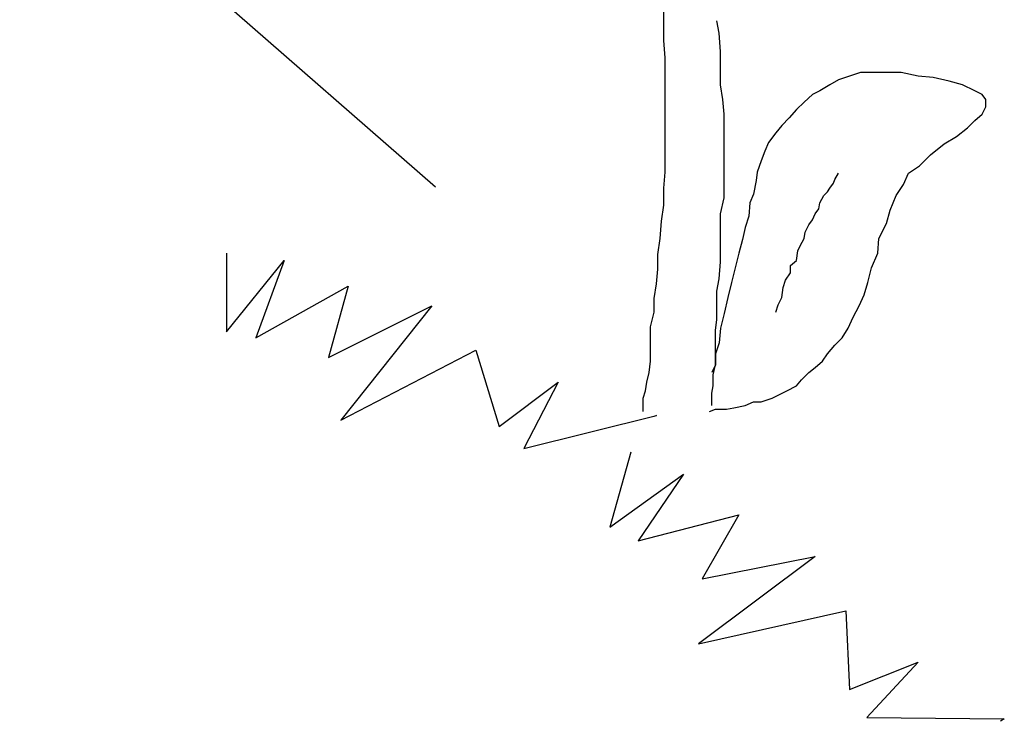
# Model space of a CAD drawing. Extents: x 3408772 to 3410442, y 5787844 to 5790056.
# Tile 50 of 80: x 3409842.98 to 3409845.72, y 5788879.51 to 5788881.46. Entities that reach past the tile are written whole.
import ezdxf

# ---------------------------------------------------------------- set-up
doc = ezdxf.new("R2010")
doc.units = 0
doc.header["$MEASUREMENT"] = 0
doc.linetypes.add('LINIENART0', pattern=[0])
doc.layers.add('Schnitt_Ablauf_Mulde', color=7, linetype='Continuous')

msp = doc.modelspace()

# ---------------------------------------------------------------- linework, layer by layer
at = {"layer": 'Schnitt_Ablauf_Mulde', "color": 144, "linetype": 'LINIENART0'}
msp.add_line((3409842.11138, 5788882.76434), (3409844.13944, 5788880.99278), dxfattribs=at)
msp.add_line((3409842.11138, 5788882.76434), (3409844.13944, 5788880.99278), dxfattribs=at)
at = {"layer": 'Schnitt_Ablauf_Mulde', "color": 17, "linetype": 'LINIENART0'}
for p, q in [((3409844.77556, 5788881.45106), (3409844.77556, 5788881.50236)), ((3409844.77556, 5788881.45106), (3409844.77556, 5788881.50236)), ((3409844.77556, 5788881.39976), (3409844.77556, 5788881.45106)), ((3409844.77556, 5788881.39976), (3409844.77556, 5788881.45106)), ((3409844.92946, 5788881.42028), (3409844.92262, 5788881.45448)), ((3409844.92946, 5788881.42028), (3409844.92262, 5788881.45448)), ((3409844.93288, 5788881.36898), (3409844.92946, 5788881.42028)), ((3409844.93288, 5788881.36898), (3409844.92946, 5788881.42028)), ((3409844.77898, 5788881.35188), (3409844.77556, 5788881.39976)), ((3409844.77898, 5788881.35188), (3409844.77556, 5788881.39976)), ((3409844.77898, 5788881.30742), (3409844.77898, 5788881.35188)), ((3409844.77898, 5788881.30742), (3409844.77898, 5788881.35188)), ((3409844.93288, 5788881.32794), (3409844.93288, 5788881.36898)), ((3409844.93288, 5788881.32794), (3409844.93288, 5788881.36898)), ((3409844.93288, 5788881.27664), (3409844.93288, 5788881.32794)), ((3409844.93288, 5788881.27664), (3409844.93288, 5788881.32794)), ((3409844.77898, 5788881.25954), (3409844.77898, 5788881.30742)), ((3409844.77898, 5788881.25954), (3409844.77898, 5788881.30742)), ((3409845.29198, 5788881.30058), (3409845.2612, 5788881.29032)), ((3409845.29198, 5788881.30058), (3409845.2612, 5788881.29032)), ((3409845.32276, 5788881.31084), (3409845.29198, 5788881.30058)), ((3409845.32276, 5788881.31084), (3409845.29198, 5788881.30058)), ((3409845.35354, 5788881.31084), (3409845.32276, 5788881.31084)), ((3409845.35354, 5788881.31084), (3409845.32276, 5788881.31084)), ((3409845.39458, 5788881.31084), (3409845.35354, 5788881.31084)), ((3409845.39458, 5788881.31084), (3409845.35354, 5788881.31084)), ((3409845.43562, 5788881.31084), (3409845.39458, 5788881.31084)), ((3409845.43562, 5788881.31084), (3409845.39458, 5788881.31084)), ((3409845.4835, 5788881.30058), (3409845.43562, 5788881.31084)), ((3409845.4835, 5788881.30058), (3409845.43562, 5788881.31084)), ((3409845.52454, 5788881.29716), (3409845.4835, 5788881.30058)), ((3409845.52454, 5788881.29716), (3409845.4835, 5788881.30058)), ((3409845.569, 5788881.2869), (3409845.52454, 5788881.29716)), ((3409845.569, 5788881.2869), (3409845.52454, 5788881.29716)), ((3409844.93972, 5788881.2356), (3409844.93288, 5788881.27664)), ((3409844.93972, 5788881.2356), (3409844.93288, 5788881.27664)), ((3409845.23726, 5788881.27664), (3409845.2099, 5788881.25954)), ((3409845.23726, 5788881.27664), (3409845.2099, 5788881.25954)), ((3409845.2612, 5788881.29032), (3409845.23726, 5788881.27664)), ((3409845.2612, 5788881.29032), (3409845.23726, 5788881.27664)), ((3409845.60662, 5788881.27664), (3409845.569, 5788881.2869)), ((3409845.60662, 5788881.27664), (3409845.569, 5788881.2869)), ((3409845.64082, 5788881.25954), (3409845.60662, 5788881.27664)), ((3409845.64082, 5788881.25954), (3409845.60662, 5788881.27664)), ((3409844.77898, 5788881.21508), (3409844.77898, 5788881.25954)), ((3409844.77898, 5788881.21508), (3409844.77898, 5788881.25954)), ((3409845.18938, 5788881.24928), (3409845.16544, 5788881.22876)), ((3409845.18938, 5788881.24928), (3409845.16544, 5788881.22876)), ((3409845.2099, 5788881.25954), (3409845.18938, 5788881.24928)), ((3409845.2099, 5788881.25954), (3409845.18938, 5788881.24928)), ((3409845.66134, 5788881.24928), (3409845.64082, 5788881.25954)), ((3409845.66134, 5788881.24928), (3409845.64082, 5788881.25954)), ((3409845.6716, 5788881.2356), (3409845.66134, 5788881.24928)), ((3409845.6716, 5788881.2356), (3409845.66134, 5788881.24928)), ((3409844.77898, 5788881.17404), (3409844.77898, 5788881.21508)), ((3409844.77898, 5788881.17404), (3409844.77898, 5788881.21508)), ((3409844.94314, 5788881.19456), (3409844.93972, 5788881.2356)), ((3409844.94314, 5788881.19456), (3409844.93972, 5788881.2356)), ((3409845.16544, 5788881.22876), (3409845.14492, 5788881.20824)), ((3409845.16544, 5788881.22876), (3409845.14492, 5788881.20824)), ((3409845.66134, 5788881.19456), (3409845.6716, 5788881.21508)), ((3409845.66134, 5788881.19456), (3409845.6716, 5788881.21508)), ((3409845.6716, 5788881.21508), (3409845.6716, 5788881.2356)), ((3409845.6716, 5788881.21508), (3409845.6716, 5788881.2356)), ((3409844.94314, 5788881.14668), (3409844.94314, 5788881.19456)), ((3409844.94314, 5788881.14668), (3409844.94314, 5788881.19456)), ((3409845.14492, 5788881.20824), (3409845.1244, 5788881.1843)), ((3409845.14492, 5788881.20824), (3409845.1244, 5788881.1843)), ((3409845.64082, 5788881.17746), (3409845.66134, 5788881.19456)), ((3409845.64082, 5788881.17746), (3409845.66134, 5788881.19456)), ((3409844.77898, 5788881.133), (3409844.77898, 5788881.17404)), ((3409844.77898, 5788881.133), (3409844.77898, 5788881.17404)), ((3409845.10388, 5788881.16378), (3409845.08678, 5788881.14326)), ((3409845.10388, 5788881.16378), (3409845.08678, 5788881.14326)), ((3409845.1244, 5788881.1843), (3409845.10388, 5788881.16378)), ((3409845.1244, 5788881.1843), (3409845.10388, 5788881.16378)), ((3409845.6203, 5788881.15694), (3409845.64082, 5788881.17746)), ((3409845.6203, 5788881.15694), (3409845.64082, 5788881.17746)), ((3409844.77898, 5788881.0817), (3409844.77898, 5788881.133)), ((3409844.77898, 5788881.0817), (3409844.77898, 5788881.133)), ((3409844.94314, 5788881.10222), (3409844.94314, 5788881.14668)), ((3409844.94314, 5788881.10222), (3409844.94314, 5788881.14668)), ((3409845.08678, 5788881.14326), (3409845.06626, 5788881.1159)), ((3409845.08678, 5788881.14326), (3409845.06626, 5788881.1159)), ((3409845.55532, 5788881.11248), (3409845.58952, 5788881.133)), ((3409845.55532, 5788881.11248), (3409845.58952, 5788881.133)), ((3409845.58952, 5788881.133), (3409845.6203, 5788881.15694)), ((3409845.58952, 5788881.133), (3409845.6203, 5788881.15694)), ((3409845.06626, 5788881.1159), (3409845.056, 5788881.09196)), ((3409845.06626, 5788881.1159), (3409845.056, 5788881.09196)), ((3409845.5177, 5788881.0817), (3409845.55532, 5788881.11248)), ((3409845.5177, 5788881.0817), (3409845.55532, 5788881.11248)), ((3409844.77898, 5788881.03382), (3409844.77898, 5788881.0817)), ((3409844.77898, 5788881.03382), (3409844.77898, 5788881.0817)), ((3409844.94314, 5788881.05092), (3409844.94314, 5788881.10222)), ((3409844.94314, 5788881.05092), (3409844.94314, 5788881.10222)), ((3409845.056, 5788881.09196), (3409845.04574, 5788881.0646)), ((3409845.056, 5788881.09196), (3409845.04574, 5788881.0646)), ((3409845.48692, 5788881.05092), (3409845.5177, 5788881.0817)), ((3409845.48692, 5788881.05092), (3409845.5177, 5788881.0817)), ((3409844.94314, 5788881.00988), (3409844.94314, 5788881.05092)), ((3409844.94314, 5788881.00988), (3409844.94314, 5788881.05092)), ((3409845.04574, 5788881.0646), (3409845.03548, 5788881.03382)), ((3409845.04574, 5788881.0646), (3409845.03548, 5788881.03382)), ((3409845.45614, 5788881.0304), (3409845.48692, 5788881.05092)), ((3409845.45614, 5788881.0304), (3409845.48692, 5788881.05092)), ((3409844.77556, 5788880.98936), (3409844.77898, 5788881.03382)), ((3409844.77556, 5788880.98936), (3409844.77898, 5788881.03382)), ((3409845.03548, 5788881.03382), (3409845.03206, 5788881.00988)), ((3409845.03548, 5788881.03382), (3409845.03206, 5788881.00988)), ((3409845.25094, 5788881.0133), (3409845.2612, 5788881.0304)), ((3409845.25094, 5788881.0133), (3409845.2612, 5788881.0304)), ((3409845.44246, 5788880.99962), (3409845.45614, 5788881.0304)), ((3409845.44246, 5788880.99962), (3409845.45614, 5788881.0304)), ((3409844.94314, 5788880.962), (3409844.94314, 5788881.00988)), ((3409844.94314, 5788880.962), (3409844.94314, 5788881.00988)), ((3409845.03206, 5788881.00988), (3409845.02522, 5788880.97226)), ((3409845.03206, 5788881.00988), (3409845.02522, 5788880.97226)), ((3409845.23726, 5788880.98936), (3409845.24752, 5788881.00304)), ((3409845.23726, 5788880.98936), (3409845.24752, 5788881.00304)), ((3409845.24752, 5788881.00304), (3409845.25094, 5788881.0133)), ((3409845.24752, 5788881.00304), (3409845.25094, 5788881.0133)), ((3409845.42194, 5788880.96884), (3409845.44246, 5788880.99962)), ((3409845.42194, 5788880.96884), (3409845.44246, 5788880.99962)), ((3409844.77556, 5788880.94148), (3409844.77556, 5788880.98936)), ((3409844.77556, 5788880.94148), (3409844.77556, 5788880.98936)), ((3409845.02522, 5788880.97226), (3409845.01496, 5788880.94832)), ((3409845.02522, 5788880.97226), (3409845.01496, 5788880.94832)), ((3409845.2099, 5788880.94832), (3409845.22016, 5788880.96884)), ((3409845.2099, 5788880.94832), (3409845.22016, 5788880.96884)), ((3409845.22016, 5788880.96884), (3409845.23042, 5788880.9791)), ((3409845.22016, 5788880.96884), (3409845.23042, 5788880.9791)), ((3409845.23042, 5788880.9791), (3409845.23726, 5788880.98936)), ((3409845.23042, 5788880.9791), (3409845.23726, 5788880.98936)), ((3409845.40484, 5788880.9278), (3409845.42194, 5788880.96884)), ((3409845.40484, 5788880.9278), (3409845.42194, 5788880.96884)), ((3409844.76872, 5788880.89702), (3409844.77556, 5788880.94148)), ((3409844.76872, 5788880.89702), (3409844.77556, 5788880.94148)), ((3409844.93288, 5788880.91754), (3409844.94314, 5788880.962)), ((3409844.93288, 5788880.91754), (3409844.94314, 5788880.962)), ((3409845.01496, 5788880.94832), (3409845.01154, 5788880.9107)), ((3409845.01496, 5788880.94832), (3409845.01154, 5788880.9107)), ((3409845.20648, 5788880.93122), (3409845.2099, 5788880.94832)), ((3409845.20648, 5788880.93122), (3409845.2099, 5788880.94832)), ((3409844.93288, 5788880.86624), (3409844.93288, 5788880.91754)), ((3409844.93288, 5788880.86624), (3409844.93288, 5788880.91754)), ((3409845.01154, 5788880.9107), (3409845.00128, 5788880.87992)), ((3409845.01154, 5788880.9107), (3409845.00128, 5788880.87992)), ((3409845.18938, 5788880.90044), (3409845.19622, 5788880.91754)), ((3409845.18938, 5788880.90044), (3409845.19622, 5788880.91754)), ((3409845.19622, 5788880.91754), (3409845.20648, 5788880.93122)), ((3409845.19622, 5788880.91754), (3409845.20648, 5788880.93122)), ((3409845.39458, 5788880.89018), (3409845.40484, 5788880.9278)), ((3409845.39458, 5788880.89018), (3409845.40484, 5788880.9278)), ((3409844.7653, 5788880.84914), (3409844.76872, 5788880.89702)), ((3409844.7653, 5788880.84914), (3409844.76872, 5788880.89702)), ((3409845.16886, 5788880.86624), (3409845.17912, 5788880.88676)), ((3409845.16886, 5788880.86624), (3409845.17912, 5788880.88676)), ((3409845.17912, 5788880.88676), (3409845.18938, 5788880.90044)), ((3409845.17912, 5788880.88676), (3409845.18938, 5788880.90044)), ((3409845.37406, 5788880.84914), (3409845.39458, 5788880.89018)), ((3409845.37406, 5788880.84914), (3409845.39458, 5788880.89018)), ((3409844.93288, 5788880.8252), (3409844.93288, 5788880.86624)), ((3409844.93288, 5788880.8252), (3409844.93288, 5788880.86624)), ((3409845.00128, 5788880.87992), (3409844.99444, 5788880.84572)), ((3409845.00128, 5788880.87992), (3409844.99444, 5788880.84572)), ((3409845.16544, 5788880.84914), (3409845.16886, 5788880.86624)), ((3409845.16544, 5788880.84914), (3409845.16886, 5788880.86624)), ((3409844.75846, 5788880.80468), (3409844.7653, 5788880.84914)), ((3409844.75846, 5788880.80468), (3409844.7653, 5788880.84914)), ((3409844.99444, 5788880.84572), (3409844.98418, 5788880.8081)), ((3409844.99444, 5788880.84572), (3409844.98418, 5788880.8081)), ((3409845.14834, 5788880.81494), (3409845.15518, 5788880.82862)), ((3409845.14834, 5788880.81494), (3409845.15518, 5788880.82862)), ((3409845.15518, 5788880.82862), (3409845.16544, 5788880.84914)), ((3409845.15518, 5788880.82862), (3409845.16544, 5788880.84914)), ((3409845.37064, 5788880.8081), (3409845.37406, 5788880.84914)), ((3409845.37064, 5788880.8081), (3409845.37406, 5788880.84914)), ((3409843.55804, 5788880.8081), (3409843.55804, 5788880.58922)), ((3409843.55804, 5788880.8081), (3409843.55804, 5788880.58922)), ((3409844.75846, 5788880.76364), (3409844.75846, 5788880.80468)), ((3409844.75846, 5788880.76364), (3409844.75846, 5788880.80468)), ((3409844.93288, 5788880.78416), (3409844.93288, 5788880.8252)), ((3409844.93288, 5788880.78416), (3409844.93288, 5788880.8252)), ((3409844.98418, 5788880.8081), (3409844.97392, 5788880.76706)), ((3409844.98418, 5788880.8081), (3409844.97392, 5788880.76706)), ((3409845.14492, 5788880.78758), (3409845.14834, 5788880.81494)), ((3409845.14492, 5788880.78758), (3409845.14834, 5788880.81494)), ((3409845.35354, 5788880.76706), (3409845.37064, 5788880.8081)), ((3409845.35354, 5788880.76706), (3409845.37064, 5788880.8081)), ((3409843.55804, 5788880.58922), (3409843.71878, 5788880.78758)), ((3409843.55804, 5788880.58922), (3409843.71878, 5788880.78758)), ((3409843.71878, 5788880.78758), (3409843.64012, 5788880.57212)), ((3409843.71878, 5788880.78758), (3409843.64012, 5788880.57212)), ((3409844.92946, 5788880.73628), (3409844.93288, 5788880.78416)), ((3409844.92946, 5788880.73628), (3409844.93288, 5788880.78416)), ((3409845.12782, 5788880.7739), (3409845.14492, 5788880.78758)), ((3409845.12782, 5788880.7739), (3409845.14492, 5788880.78758)), ((3409845.12782, 5788880.75338), (3409845.12782, 5788880.7739)), ((3409845.12782, 5788880.75338), (3409845.12782, 5788880.7739)), ((3409844.75504, 5788880.7226), (3409844.75846, 5788880.76364)), ((3409844.75504, 5788880.7226), (3409844.75846, 5788880.76364)), ((3409844.97392, 5788880.76706), (3409844.96366, 5788880.72602)), ((3409844.97392, 5788880.76706), (3409844.96366, 5788880.72602)), ((3409845.11414, 5788880.73286), (3409845.12782, 5788880.75338)), ((3409845.11414, 5788880.73286), (3409845.12782, 5788880.75338)), ((3409845.34328, 5788880.72602), (3409845.35354, 5788880.76706)), ((3409845.34328, 5788880.72602), (3409845.35354, 5788880.76706)), ((3409844.7482, 5788880.68156), (3409844.75504, 5788880.7226)), ((3409844.7482, 5788880.68156), (3409844.75504, 5788880.7226)), ((3409844.92262, 5788880.70208), (3409844.92946, 5788880.73628)), ((3409844.92262, 5788880.70208), (3409844.92946, 5788880.73628)), ((3409844.96366, 5788880.72602), (3409844.9534, 5788880.68498)), ((3409844.96366, 5788880.72602), (3409844.9534, 5788880.68498)), ((3409845.1073, 5788880.71234), (3409845.11414, 5788880.73286)), ((3409845.1073, 5788880.71234), (3409845.11414, 5788880.73286)), ((3409845.33302, 5788880.69182), (3409845.34328, 5788880.72602)), ((3409845.33302, 5788880.69182), (3409845.34328, 5788880.72602)), ((3409843.64012, 5788880.57212), (3409843.89662, 5788880.71576)), ((3409843.64012, 5788880.57212), (3409843.89662, 5788880.71576)), ((3409843.89662, 5788880.71576), (3409843.8419, 5788880.5174)), ((3409843.89662, 5788880.71576), (3409843.8419, 5788880.5174)), ((3409844.92262, 5788880.66104), (3409844.92262, 5788880.70208)), ((3409844.92262, 5788880.66104), (3409844.92262, 5788880.70208)), ((3409845.10388, 5788880.68498), (3409845.1073, 5788880.71234)), ((3409845.10388, 5788880.68498), (3409845.1073, 5788880.71234)), ((3409845.31934, 5788880.66104), (3409845.33302, 5788880.69182)), ((3409845.31934, 5788880.66104), (3409845.33302, 5788880.69182)), ((3409844.7482, 5788880.64394), (3409844.7482, 5788880.68156)), ((3409844.7482, 5788880.64394), (3409844.7482, 5788880.68156)), ((3409844.9534, 5788880.68498), (3409844.94314, 5788880.64052)), ((3409844.9534, 5788880.68498), (3409844.94314, 5788880.64052)), ((3409845.08678, 5788880.64394), (3409845.09362, 5788880.66446)), ((3409845.08678, 5788880.64394), (3409845.09362, 5788880.66446)), ((3409845.09362, 5788880.66446), (3409845.10388, 5788880.68498)), ((3409845.09362, 5788880.66446), (3409845.10388, 5788880.68498)), ((3409843.8419, 5788880.5174), (3409844.12918, 5788880.66104)), ((3409843.8419, 5788880.5174), (3409844.12918, 5788880.66104)), ((3409844.12918, 5788880.66104), (3409843.8761, 5788880.34298)), ((3409844.12918, 5788880.66104), (3409843.8761, 5788880.34298)), ((3409844.73794, 5788880.6029), (3409844.7482, 5788880.64394)), ((3409844.73794, 5788880.6029), (3409844.7482, 5788880.64394)), ((3409844.92262, 5788880.62342), (3409844.92262, 5788880.66104)), ((3409844.92262, 5788880.62342), (3409844.92262, 5788880.66104)), ((3409844.94314, 5788880.64052), (3409844.93288, 5788880.59948)), ((3409844.94314, 5788880.64052), (3409844.93288, 5788880.59948)), ((3409845.30224, 5788880.63026), (3409845.31934, 5788880.66104)), ((3409845.30224, 5788880.63026), (3409845.31934, 5788880.66104)), ((3409844.9192, 5788880.59264), (3409844.92262, 5788880.62342)), ((3409844.9192, 5788880.59264), (3409844.92262, 5788880.62342)), ((3409845.28856, 5788880.59948), (3409845.30224, 5788880.63026)), ((3409845.28856, 5788880.59948), (3409845.30224, 5788880.63026)), ((3409844.73794, 5788880.57212), (3409844.73794, 5788880.6029)), ((3409844.73794, 5788880.57212), (3409844.73794, 5788880.6029)), ((3409844.9192, 5788880.55844), (3409844.9192, 5788880.59264)), ((3409844.9192, 5788880.55844), (3409844.9192, 5788880.59264)), ((3409844.93288, 5788880.59948), (3409844.92946, 5788880.55844)), ((3409844.93288, 5788880.59948), (3409844.92946, 5788880.55844)), ((3409845.27146, 5788880.57212), (3409845.28856, 5788880.59948)), ((3409845.27146, 5788880.57212), (3409845.28856, 5788880.59948)), ((3409844.73794, 5788880.53792), (3409844.73794, 5788880.57212)), ((3409844.73794, 5788880.53792), (3409844.73794, 5788880.57212)), ((3409844.9192, 5788880.52766), (3409844.9192, 5788880.55844)), ((3409844.92946, 5788880.55844), (3409844.9192, 5788880.52766)), ((3409844.9192, 5788880.52766), (3409844.9192, 5788880.55844)), ((3409844.92946, 5788880.55844), (3409844.9192, 5788880.52766)), ((3409845.25094, 5788880.5516), (3409845.27146, 5788880.57212)), ((3409845.25094, 5788880.5516), (3409845.27146, 5788880.57212)), ((3409843.8761, 5788880.34298), (3409844.2523, 5788880.53792)), ((3409843.8761, 5788880.34298), (3409844.2523, 5788880.53792)), ((3409844.2523, 5788880.53792), (3409844.31728, 5788880.32588)), ((3409844.2523, 5788880.53792), (3409844.31728, 5788880.32588)), ((3409844.73794, 5788880.50714), (3409844.73794, 5788880.53792)), ((3409844.73794, 5788880.50714), (3409844.73794, 5788880.53792)), ((3409844.9192, 5788880.49688), (3409844.9192, 5788880.52766)), ((3409844.9192, 5788880.52766), (3409844.9192, 5788880.49688)), ((3409844.9192, 5788880.49688), (3409844.9192, 5788880.52766)), ((3409844.9192, 5788880.52766), (3409844.9192, 5788880.49688)), ((3409845.21674, 5788880.50714), (3409845.23042, 5788880.52766)), ((3409845.21674, 5788880.50714), (3409845.23042, 5788880.52766)), ((3409845.23042, 5788880.52766), (3409845.25094, 5788880.5516)), ((3409845.23042, 5788880.52766), (3409845.25094, 5788880.5516)), ((3409844.73452, 5788880.47636), (3409844.73794, 5788880.50714)), ((3409844.73452, 5788880.47636), (3409844.73794, 5788880.50714)), ((3409845.19622, 5788880.49004), (3409845.21674, 5788880.50714)), ((3409845.19622, 5788880.49004), (3409845.21674, 5788880.50714)), ((3409844.72768, 5788880.449), (3409844.73452, 5788880.47636)), ((3409844.72768, 5788880.449), (3409844.73452, 5788880.47636)), ((3409844.9192, 5788880.49688), (3409844.90894, 5788880.47636)), ((3409844.9192, 5788880.49688), (3409844.90894, 5788880.47636)), ((3409844.91236, 5788880.46952), (3409844.9192, 5788880.49688)), ((3409844.91236, 5788880.46952), (3409844.9192, 5788880.49688)), ((3409845.1586, 5788880.45584), (3409845.17912, 5788880.47636)), ((3409845.1586, 5788880.45584), (3409845.17912, 5788880.47636)), ((3409845.17912, 5788880.47636), (3409845.19622, 5788880.49004)), ((3409845.17912, 5788880.47636), (3409845.19622, 5788880.49004)), ((3409844.31728, 5788880.32588), (3409844.48144, 5788880.449)), ((3409844.31728, 5788880.32588), (3409844.48144, 5788880.449)), ((3409844.48144, 5788880.449), (3409844.38568, 5788880.26432)), ((3409844.48144, 5788880.449), (3409844.38568, 5788880.26432)), ((3409844.72426, 5788880.42506), (3409844.72768, 5788880.449)), ((3409844.72426, 5788880.42506), (3409844.72768, 5788880.449)), ((3409844.91236, 5788880.43874), (3409844.91236, 5788880.46952)), ((3409844.91236, 5788880.43874), (3409844.91236, 5788880.46952)), ((3409845.14492, 5788880.43874), (3409845.1586, 5788880.45584)), ((3409845.14492, 5788880.43874), (3409845.1586, 5788880.45584)), ((3409844.71742, 5788880.40454), (3409844.72426, 5788880.42506)), ((3409844.71742, 5788880.40454), (3409844.72426, 5788880.42506)), ((3409844.90894, 5788880.41822), (3409844.91236, 5788880.43874)), ((3409844.90894, 5788880.41822), (3409844.91236, 5788880.43874)), ((3409844.90894, 5788880.3977), (3409844.90894, 5788880.41822)), ((3409844.90894, 5788880.3977), (3409844.90894, 5788880.41822)), ((3409845.09704, 5788880.4148), (3409845.11756, 5788880.42506)), ((3409845.09704, 5788880.4148), (3409845.11756, 5788880.42506)), ((3409845.11756, 5788880.42506), (3409845.14492, 5788880.43874)), ((3409845.11756, 5788880.42506), (3409845.14492, 5788880.43874)), ((3409844.71742, 5788880.38402), (3409844.71742, 5788880.40454)), ((3409844.71742, 5788880.38402), (3409844.71742, 5788880.40454)), ((3409844.90894, 5788880.38402), (3409844.90894, 5788880.3977)), ((3409844.90894, 5788880.38402), (3409844.90894, 5788880.3977)), ((3409845.00128, 5788880.38402), (3409845.02522, 5788880.39428)), ((3409845.00128, 5788880.38402), (3409845.02522, 5788880.39428)), ((3409845.02522, 5788880.39428), (3409845.04574, 5788880.39428)), ((3409845.02522, 5788880.39428), (3409845.04574, 5788880.39428)), ((3409845.04574, 5788880.39428), (3409845.07652, 5788880.40454)), ((3409845.04574, 5788880.39428), (3409845.07652, 5788880.40454)), ((3409845.07652, 5788880.40454), (3409845.09704, 5788880.4148)), ((3409845.07652, 5788880.40454), (3409845.09704, 5788880.4148)), ((3409844.71742, 5788880.36692), (3409844.71742, 5788880.38402)), ((3409844.71742, 5788880.36692), (3409844.71742, 5788880.38402)), ((3409844.9021, 5788880.36692), (3409844.9192, 5788880.37376)), ((3409844.9021, 5788880.36692), (3409844.9192, 5788880.37376)), ((3409844.9192, 5788880.37376), (3409844.93288, 5788880.37376)), ((3409844.9192, 5788880.37376), (3409844.93288, 5788880.37376)), ((3409844.93288, 5788880.37376), (3409844.94998, 5788880.37376)), ((3409844.93288, 5788880.37376), (3409844.94998, 5788880.37376)), ((3409844.94998, 5788880.37376), (3409844.9705, 5788880.37718)), ((3409844.94998, 5788880.37376), (3409844.9705, 5788880.37718)), ((3409844.9705, 5788880.37718), (3409845.00128, 5788880.38402)), ((3409844.9705, 5788880.37718), (3409845.00128, 5788880.38402)), ((3409844.38568, 5788880.26432), (3409844.75504, 5788880.35666)), ((3409844.38568, 5788880.26432), (3409844.75504, 5788880.35666)), ((3409844.75504, 5788880.35666), (3409844.7482, 5788880.35324)), ((3409844.75504, 5788880.35666), (3409844.7482, 5788880.35324)), ((3409844.68322, 5788880.25406), (3409844.62508, 5788880.04544)), ((3409844.68322, 5788880.25406), (3409844.62508, 5788880.04544)), ((3409844.62508, 5788880.04544), (3409844.83028, 5788880.1925)), ((3409844.62508, 5788880.04544), (3409844.83028, 5788880.1925)), ((3409844.83028, 5788880.1925), (3409844.70374, 5788880.00782)), ((3409844.83028, 5788880.1925), (3409844.70374, 5788880.00782)), ((3409844.70374, 5788880.00782), (3409844.98418, 5788880.07964)), ((3409844.70374, 5788880.00782), (3409844.98418, 5788880.07964)), ((3409844.98418, 5788880.07964), (3409844.88158, 5788879.9018)), ((3409844.98418, 5788880.07964), (3409844.88158, 5788879.9018)), ((3409845.19622, 5788879.96336), (3409844.87132, 5788879.72054)), ((3409845.19622, 5788879.96336), (3409844.87132, 5788879.72054)), ((3409844.88158, 5788879.9018), (3409845.19622, 5788879.96336)), ((3409844.88158, 5788879.9018), (3409845.19622, 5788879.96336)), ((3409844.87132, 5788879.72054), (3409845.28172, 5788879.81288)), ((3409844.87132, 5788879.72054), (3409845.28172, 5788879.81288)), ((3409845.28172, 5788879.81288), (3409845.29198, 5788879.594)), ((3409845.28172, 5788879.81288), (3409845.29198, 5788879.594)), ((3409845.29198, 5788879.594), (3409845.4835, 5788879.66924)), ((3409845.29198, 5788879.594), (3409845.4835, 5788879.66924)), ((3409845.4835, 5788879.66924), (3409845.33986, 5788879.51534)), ((3409845.4835, 5788879.66924), (3409845.33986, 5788879.51534)), ((3409845.33986, 5788879.51534), (3409845.7229, 5788879.51192)), ((3409845.33986, 5788879.51534), (3409845.7229, 5788879.51192)), ((3409845.7229, 5788879.51192), (3409845.71264, 5788879.50508)), ((3409845.7229, 5788879.51192), (3409845.71264, 5788879.50508))]:
    msp.add_line(p, q, dxfattribs=at)

doc.saveas('drawing.dxf')
